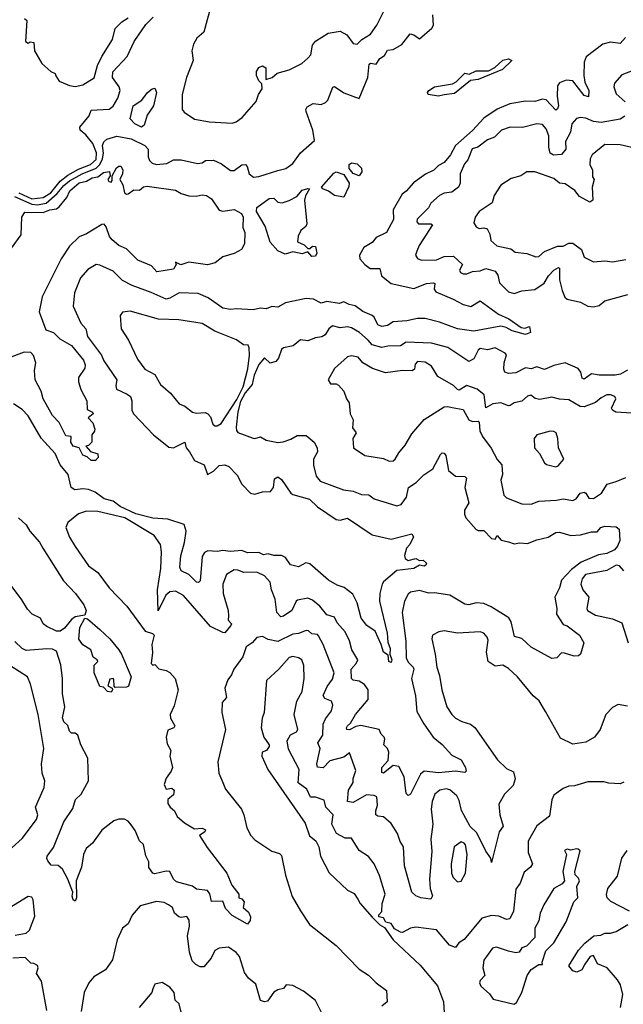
# Model space of a CAD drawing. Extents: x 1995161 to 2088924, y 769148 to 906007.
# Tile 81 of 256: x 2016521 to 2019712, y 811412 to 816620. Entities that reach past the tile are written whole.
import ezdxf

# ---------------------------------------------------------------- set-up
doc = ezdxf.new("R2010")
doc.units = 0

msp = doc.modelspace()

# ---------------------------------------------------------------- linework, layer by layer
at = {"layer": '0CON20XD'}
for points in [[(2016494.4, 815684.4), (2016585, 815643.6), (2016615, 815640.2), (2016660.3, 815649.7), (2016720, 815700), (2016755, 815742.3), (2016785, 815767.4), (2016850.7, 815805), (2016925.8, 815834.2), (2016945.6, 815855), (2016959, 815885), (2016963.3, 815913.3), (2016959.1, 815955), (2016966, 815974), (2016982, 815988), (2017035.4, 816004.6), (2017109.9, 815989.9), (2017183.4, 815955), (2017199.5, 815935), (2017200.4, 815895), (2017207.1, 815875), (2017221.7, 815861.7), (2017245, 815853.3), (2017299.7, 815860.3), (2017335, 815879.6), (2017375, 815879.7), (2017461.2, 815858.8), (2017486.2, 815863.8), (2017503.9, 815876.1), (2017545, 815877.8), (2017587.8, 815857.8), (2017635, 815822.5), (2017655, 815822.9), (2017695, 815852.2), (2017715, 815854.2), (2017724.4, 815844.4), (2017735, 815804), (2017757, 815787), (2017785, 815790.5), (2017885, 815822.1), (2017927.4, 815832.6), (2017965, 815859.2), (2018005, 815915.7), (2018079.1, 815980.9), (2018071.2, 816035), (2018036, 816135), (2018034.3, 816145.7), (2018041.4, 816158.6), (2018073.5, 816176.5), (2018115, 816171.1), (2018138.3, 816181.7), (2018150, 816195), (2018176.7, 816263.3), (2018185, 816266.7), (2018235, 816233.3), (2018315, 816202.5), (2018361.1, 816315), (2018369.1, 816385), (2018375, 816389.6), (2018405, 816385.6), (2018425.7, 816414.3), (2018449.6, 816430.4), (2018465, 816459.2), (2018495, 816463.2), (2018541.9, 816488.1), (2018585, 816544.6), (2018605, 816540.8), (2018635, 816518.1), (2018700.5, 816575), (2018708.4, 816591.6), (2018705.6, 816645)], [(2017530, 816685), (2017495, 816553.9), (2017458.4, 816521.6), (2017439.8, 816490.2), (2017431.4, 816455), (2017438.8, 816405), (2017402.9, 816315), (2017380.8, 816225), (2017380.8, 816145), (2017390.9, 816130.9), (2017445, 816094.3), (2017525, 816080), (2017645, 816073.1), (2017665, 816079.6), (2017697, 816103), (2017772.1, 816187.9), (2017784.5, 816225), (2017802.9, 816255), (2017800.7, 816280.7), (2017785, 816297.1), (2017772.8, 816325), (2017773.5, 816346.5), (2017785, 816367.1), (2017805, 816375.6), (2017822, 816365), (2017823, 816303), (2017856.7, 816315), (2017882.7, 816337.3), (2017946.2, 816355), (2018012, 816388), (2018045, 816415.7), (2018059.5, 816435), (2018070, 816485), (2018085, 816507.3), (2018151.9, 816548.1), (2018215, 816560), (2018250, 816540), (2018285, 816494), (2018305, 816490), (2018330.8, 816515), (2018375, 816543.1), (2018409.5, 816590.5), (2018446.2, 816665)], [(2016516.6, 815705), (2016585, 815672.6), (2016645, 815679.3), (2016685.2, 815704.8), (2016734.8, 815765.2), (2016775, 815797.6), (2016831.3, 815828.7), (2016895, 815854.2), (2016925, 815881.4), (2016926.7, 815915), (2016907.7, 815965), (2016870.7, 816010.7), (2016841.6, 816035), (2016838.5, 816051.5), (2016888.8, 816111.2), (2016898.3, 816141.7), (2016993.7, 816146.3), (2017015, 816161.9), (2017039.6, 816205), (2017051.6, 816245), (2017046.9, 816265), (2017011.7, 816315), (2017012.7, 816345), (2017089.3, 816425), (2017125.4, 816505), (2017187.7, 816595), (2017227.3, 816632.7)], [(2016547.2, 816627.2), (2016558.2, 816615), (2016551.2, 816505), (2016565, 816496.7), (2016576.2, 816503.8), (2016595, 816500), (2016600, 816455), (2016638.8, 816388.8), (2016685, 816346.2), (2016708.8, 816335), (2016712.9, 816322.9), (2016730, 816295), (2016785, 816272.5), (2016815, 816267.1), (2016855.3, 816274.7), (2016915, 816312.9), (2016932.9, 816377.1), (2016955.5, 816425), (2017012.5, 816515), (2017025, 816572.9), (2017061.6, 816608.4), (2017095, 816629.2)], [(2019724.8, 816525.2), (2019695, 816494), (2019645, 816501.1), (2019605, 816490.4), (2019516.7, 816423.3), (2019504.7, 816395.3), (2019503.9, 816325), (2019509, 816289), (2019529.6, 816245), (2019527.8, 816212.2), (2019505, 816219.5), (2019445, 816296.9), (2019410.4, 816299.6), (2019375, 816285.4), (2019365, 816270), (2019362.2, 816215), (2019370.2, 816165), (2019365, 816148.5), (2019355, 816142.2), (2019305, 816196.4), (2019285, 816200), (2019245, 816186.9), (2019195, 816188.7), (2019112.5, 816175), (2019045, 816147.4), (2018975, 816100), (2018915.7, 816034.3), (2018824.7, 815955), (2018799.4, 815905), (2018765, 815865.4), (2018735, 815849.2), (2018710, 815825), (2018666.2, 815803.8), (2018603.4, 815756.6), (2018565, 815712.3), (2018542.9, 815697.1), (2018495.3, 815615), (2018497.1, 815562.9), (2018461.2, 815495), (2018405, 815467.2), (2018385, 815442.1), (2018340.4, 815415), (2018317.8, 815375), (2018319.2, 815355), (2018345.6, 815325), (2018374.7, 815304.7), (2018424.4, 815304.4), (2018434.7, 815265), (2018485, 815225.2), (2018605, 815197.6), (2018672.2, 815225), (2018708.7, 815228.7), (2018715.2, 815225), (2018712.2, 815195), (2018721.2, 815181.2), (2018812.7, 815142.7), (2018865, 815113.2), (2018906.7, 815103.3), (2018955, 815133.3), (2019051.8, 815061.8), (2019107.7, 815037.7), (2019171.7, 814991.7), (2019191.7, 814988.3), (2019216.7, 814996.7), (2019222, 814965), (2019195.3, 814954.7), (2019125, 814974), (2019092.6, 814992.6), (2019065, 814998.5), (2018921.9, 814971.9), (2018835, 814985.2), (2018740.9, 815020.9), (2018665, 815039.1), (2018625, 815039.6), (2018567.4, 815027.4), (2018495, 815021.6), (2018465, 815001.9), (2018435, 814997.3), (2018415, 815006.4), (2018395.8, 815045.8), (2018385, 815055.4), (2018335, 815076.8), (2018295, 815106.5), (2018263.7, 815113.7), (2018235, 815128.6), (2018210.5, 815119.5), (2018145, 815128.8), (2018115, 815120), (2018075, 815141.8), (2018035, 815145.9), (2017927.2, 815122.8), (2017885, 815098.8), (2017855, 815103.3), (2017825, 815091.4), (2017795, 815094.3), (2017755.3, 815084.7), (2017665, 815090.9), (2017635, 815087.3), (2017595, 815094.6), (2017518.3, 815148.3), (2017465, 815171.1), (2017365, 815175.3), (2017315, 815147.1), (2017295, 815142.5), (2017216.3, 815176.3), (2017115, 815214.2), (2017065, 815241.4), (2017015, 815289.6), (2016945, 815322.2), (2016925, 815325.6), (2016880.9, 815299.1), (2016842.9, 815255), (2016810, 815175), (2016804.4, 815105), (2016844.6, 815015), (2016870, 814985), (2016880.4, 814945), (2016953.5, 814845), (2016966.7, 814815), (2017034.7, 814715), (2017028.9, 814685), (2017033.6, 814665), (2017090, 814640), (2017106.3, 814626.3), (2017114, 814605), (2017114.6, 814555), (2017123.6, 814535), (2017228.8, 814425), (2017309.6, 814359.6), (2017335, 814355.3), (2017395, 814385.9), (2017401.5, 814355), (2017419.5, 814335), (2017445, 814289.2), (2017495.8, 814265), (2017513.8, 814213.8), (2017545, 814232.1), (2017575, 814262.5), (2017605, 814265.4), (2017627.2, 814257.2), (2017670.6, 814210.6), (2017695, 814162.5), (2017741.2, 814115), (2017765, 814111.3), (2017805, 814123.4), (2017846.7, 814125), (2017862.9, 814145), (2017868.6, 814191.4), (2017885, 814202.5), (2017905, 814188.6), (2017954.6, 814115), (2017965, 814108.2), (2018053.5, 814083.5), (2018095, 814043.9), (2018195, 813976.5), (2018215, 813973.3), (2018255, 813982.9), (2018385, 813894.7), (2018485, 813872.7), (2018595, 813901.2), (2018603.3, 813885), (2018584.4, 813845), (2018565.5, 813825), (2018554.7, 813785.3), (2018559.4, 813769.4), (2018575, 813759.1), (2018615, 813769.5), (2018635, 813759.2), (2018655, 813761.5), (2018671.9, 813745), (2018669.2, 813735), (2018659.6, 813730.4), (2018635, 813734.2), (2018605, 813717.8), (2018515, 813706.7), (2018445, 813647.5), (2018437.8, 813635), (2018425.7, 813585), (2018424.1, 813544.1), (2018464.6, 813375), (2018467.8, 813327.8), (2018480, 813295), (2018478, 813265), (2018489.1, 813235), (2018485, 813220), (2018472.5, 813225), (2018468.8, 813258.8), (2018443.8, 813275), (2018432.5, 813315), (2018400, 813385), (2018356, 813415), (2018325.7, 813455), (2018305.7, 813535), (2018282.2, 813582.2), (2018237.3, 813617.3), (2018198.8, 813628.8), (2018153.1, 813655), (2018055, 813742.2), (2018033.3, 813746.7), (2017995, 813726.7), (2017952.5, 813737.5), (2017927.1, 813775), (2017905, 813786.4), (2017865.4, 813785.4), (2017835, 813794.7), (2017810.2, 813790.2), (2017785, 813802.5), (2017725, 813799.7), (2017695, 813812.7), (2017635, 813807.8), (2017595, 813813.3), (2017565, 813807.9), (2017515, 813810.3), (2017498.2, 813801.7), (2017485, 813780.8), (2017475, 813652.5), (2017466.9, 813643.1), (2017455, 813645.6), (2017416, 813686), (2017375.3, 813705.3), (2017367.4, 813725), (2017373, 813785), (2017393, 813855), (2017400.5, 813915), (2017390.3, 813950.3), (2017305, 813979.1), (2017225, 813983.6), (2017135, 814006.1), (2017051.5, 814045), (2017015, 814074.1), (2016968.1, 814085), (2016920.8, 814120.8), (2016885, 814135.8), (2016855, 814139.5), (2016813.1, 814133.1), (2016793.2, 814145), (2016776.8, 814215), (2016735.2, 814265.2), (2016708.2, 814325), (2016635, 814406.7), (2016565.4, 814525.4), (2016535, 814557.5), (2016488.3, 814588.3)], [(2018735, 816215.8), (2018680, 816225), (2018676.7, 816235), (2018684, 816245), (2018715, 816265.4), (2018808.7, 816281.3), (2018828.3, 816291.7), (2018875, 816338), (2018897.5, 816332.5), (2018935, 816349.6), (2018999.6, 816350.4), (2019033.1, 816366.9), (2019075, 816405.5), (2019105, 816413.8), (2019122.5, 816405), (2019074.2, 816355.8), (2018945, 816304.3), (2018905, 816298), (2018819.5, 816230.5), (2018765, 816222.5), (2018735, 816215.8)], [(2019765, 816350.8), (2019705, 816329.2), (2019665, 816283.8), (2019662.1, 816265), (2019675, 816227.5), (2019722.2, 816185)], [(2017165, 816052.2), (2017129, 816069), (2017105.6, 816095), (2017120.2, 816165), (2017166.4, 816193.7), (2017197.2, 816235), (2017220.7, 816255), (2017235, 816258.6), (2017243.7, 816235), (2017227.8, 816165), (2017194.3, 816115), (2017178.3, 816061.7), (2017165, 816052.2)], [(2019720.1, 816109.9), (2019695, 816094.8), (2019595.7, 816075.7), (2019555, 816081.6), (2019515, 816099.1), (2019485, 816102.4), (2019465, 816097.9), (2019440.7, 816069.3), (2019433.3, 816025), (2019407.5, 815975), (2019407.7, 815935), (2019385, 815907.2), (2019344.1, 815904.1), (2019325, 815914.5), (2019318.1, 815945), (2019317.8, 816005), (2019305, 816042), (2019285, 816065.3), (2019255, 816069.1), (2019180.2, 816049.8), (2019115, 816051.6), (2019068.6, 816035), (2019031.7, 815998.3), (2018995, 815984), (2018942.5, 815945), (2018913.8, 815936.2), (2018890.6, 815879.4), (2018872.1, 815857.9), (2018849.3, 815805), (2018850.4, 815755), (2018840.9, 815735), (2018805, 815707.2), (2018765, 815702.2), (2018740.4, 815689.6), (2018695, 815649.1), (2018683.2, 815625), (2018622.1, 815565), (2018620.8, 815550.8), (2018629.9, 815539.9), (2018695, 815540.6), (2018704, 815535), (2018633.3, 815425), (2018620, 815395), (2018614, 815375), (2018625, 815356.2), (2018645, 815348.9), (2018725, 815350), (2018765, 815367.8), (2018815, 815369.1), (2018862.5, 815325), (2018846.9, 815295), (2018852.4, 815282.4), (2018865, 815275.6), (2018885, 815275.5), (2018915, 815288.2), (2018955, 815291.9), (2018985, 815303.8), (2019035, 815290), (2019049, 815269), (2019057.9, 815227.9), (2019105, 815181.5), (2019135, 815172.5), (2019175, 815185.4), (2019245, 815192.7), (2019294, 815226), (2019316.5, 815265), (2019345, 815294.7), (2019369.1, 815309.1), (2019375.5, 815305.5), (2019375.8, 815245), (2019388.5, 815188.5), (2019403.1, 815153.1), (2019415, 815141.8), (2019485.8, 815125.8), (2019525, 815104.7), (2019555, 815102.1), (2019585, 815108.9), (2019615, 815132.2), (2019737.1, 815167.1)], [(2019765, 815941.5), (2019695, 815958.4), (2019615, 815959.5), (2019548.1, 815905), (2019537.3, 815885), (2019534.6, 815854.6), (2019548.9, 815825), (2019548.8, 815788.8), (2019557.5, 815775), (2019547.3, 815735), (2019552.1, 815665), (2019535, 815654.4), (2019480, 815685), (2019456.4, 815716.4), (2019405, 815751.3), (2019375, 815755.4), (2019345, 815780.6), (2019245, 815815.8), (2019202, 815815), (2019171.2, 815795), (2019119.9, 815780.1), (2019064.3, 815745), (2019030.1, 815689.9), (2019018.9, 815651.1), (2018950.8, 815605), (2018930, 815575), (2018922.5, 815545), (2018933.8, 815525), (2018950, 815515), (2018975, 815519.2), (2018993.2, 815513.2), (2019006.5, 815485), (2019012.6, 815452.6), (2019043.3, 815423.3), (2019117.3, 815407.3), (2019140.7, 815390.7), (2019203.1, 815383.1), (2019250, 815365), (2019265, 815366.7), (2019295.3, 815394.7), (2019365, 815422), (2019395, 815422.6), (2019425, 815437.6), (2019445, 815437.6), (2019491.4, 815405), (2019505, 815364.4), (2019555, 815338.6), (2019615, 815344.2), (2019655, 815338.9), (2019725, 815350.9)], [(2018315, 815793.8), (2018285, 815807.1), (2018263.1, 815833.1), (2018263.8, 815855), (2018275, 815863.1), (2018305, 815857.5), (2018328, 815835), (2018330, 815815), (2018315, 815793.8)], [(2016478.5, 815411.5), (2016528.1, 815481.9), (2016531.8, 815575), (2016547.5, 815602.5), (2016645, 815599.4), (2016680.8, 815615), (2016715, 815619.6), (2016730.4, 815629.6), (2016769.7, 815680.3), (2016786.7, 815715), (2016835, 815757.5), (2016874.4, 815765.6), (2016905, 815784), (2016935, 815788.9), (2016965, 815811.4), (2016995, 815816.7), (2017000, 815795), (2016987.5, 815775), (2016992.5, 815765), (2017005, 815760), (2017010.7, 815769.3), (2017010, 815795), (2017033.3, 815836.7), (2017045, 815844.6), (2017055, 815844.6), (2017065.9, 815825.9), (2017064.8, 815805), (2017050.5, 815775), (2017066.7, 815746.7), (2017074.5, 815704.5), (2017085, 815698), (2017095, 815698.8), (2017125, 815719.4), (2017155, 815717.8), (2017175, 815736.4), (2017195, 815740.4), (2017345, 815719.2), (2017375, 815701.2), (2017415, 815688.8), (2017453.9, 815686.1), (2017485, 815693.8), (2017509.5, 815689.5), (2017535, 815672.5), (2017575, 815612.5), (2017595, 815607.5), (2017655, 815616.7), (2017693.7, 815595), (2017702.6, 815575), (2017701.5, 815521.5), (2017711.9, 815495), (2017710, 815435), (2017693.3, 815405), (2017655, 815383.8), (2017595, 815365.7), (2017555, 815333.3), (2017514, 815324), (2017415, 815336.9), (2017373.1, 815323.1), (2017345, 815337.5), (2017347.5, 815325), (2017335, 815301.4), (2017246, 815286), (2017218.7, 815318.7), (2017145, 815348), (2017085, 815407.5), (2017045, 815425.7), (2017010, 815455), (2016995, 815473.8), (2016978.9, 815525), (2016967.9, 815537.9), (2016955, 815537.5), (2016875, 815486.9), (2016835, 815471.9), (2016785, 815422.5), (2016740.3, 815355), (2016640.4, 815155), (2016623.3, 815075), (2016659.8, 814979.8), (2016700, 814965), (2016732.9, 814932.9), (2016795, 814896.9), (2016859.1, 814819.1), (2016867, 814795), (2016865, 814777.5), (2016832.8, 814727.2), (2016831.2, 814705), (2016844.5, 814664.5), (2016876.5, 814605), (2016878.3, 814558.3), (2016906.7, 814545), (2016910, 814535), (2016882.5, 814515), (2016908.3, 814488.3), (2016917.5, 814455), (2016916.7, 814443.3), (2016902.5, 814425), (2016902.5, 814385), (2016885, 814367.5), (2016870, 814365), (2016895, 814336.2), (2016933.6, 814323.6), (2016935.7, 814305), (2016921.7, 814288.3), (2016898.9, 814288.9), (2016877.5, 814307.5), (2016855, 814316.5), (2016836, 814356), (2016804.1, 814365), (2016791.1, 814385), (2016792.5, 814415), (2016765, 814419.2), (2016730.3, 814490.3), (2016695, 814526.2), (2016645, 814614.6), (2016635.3, 814655.3), (2016603.3, 814715), (2016599.3, 814765), (2016606, 814806), (2016593.8, 814843.8), (2016580.3, 814860.3), (2016545, 814861.1), (2016465, 814831.3)], [(2018235, 815681.2), (2018185, 815690.8), (2018153.6, 815713.6), (2018123.5, 815725), (2018117.1, 815735), (2018182.1, 815807.9), (2018195, 815814.7), (2018235, 815801.1), (2018262.5, 815755), (2018261.7, 815738.3), (2018235, 815681.2)], [(2018065, 815368), (2018045, 815392.5), (2018015, 815382), (2017965, 815392.5), (2017925, 815380), (2017885, 815397.5), (2017845, 815443.8), (2017818.5, 815528.5), (2017773.6, 815605), (2017775, 815626.2), (2017840, 815675), (2017865, 815675.8), (2017885.3, 815655.3), (2017908, 815652), (2017945, 815662.9), (2017985.5, 815684.5), (2018015, 815718.4), (2018045, 815727.8), (2018053.3, 815725), (2018031.9, 815688.1), (2018027.3, 815665), (2018039.3, 815540.7), (2018033, 815527), (2018007.5, 815505), (2017992.5, 815475), (2017990, 815445), (2018025, 815430), (2018045, 815410), (2018055, 815410), (2018068.3, 815421.7), (2018085, 815420), (2018092.9, 815385), (2018085, 815368.6), (2018065, 815368)], [(2017565, 814471.1), (2017586.7, 814485), (2017669.2, 814610.8), (2017701.7, 814678.3), (2017726.6, 814773.4), (2017736.5, 814845), (2017734.7, 814884.7), (2017728.4, 814898.4), (2017705, 814900.5), (2017666.5, 814926.5), (2017552.2, 814972.2), (2017485, 815012.5), (2017363.1, 815033.1), (2017255.3, 815035.3), (2017105, 815079.2), (2017065, 815073.8), (2017052, 815055), (2017057.9, 814985), (2017095.5, 814925), (2017143.5, 814825), (2017182.1, 814772.1), (2017235, 814742.9), (2017265, 814690), (2017318, 814645), (2017365, 814588.6), (2017395, 814575.8), (2017435, 814544.3), (2017455, 814538.1), (2017502.5, 814542.5), (2017515, 814536.2), (2017529.1, 814519.1), (2017541.5, 814481.5), (2017552.3, 814472.3), (2017565, 814471.1)], [(2018363.7, 814925), (2018317.5, 814965), (2018275, 814990.3), (2018255, 814994.8), (2018215, 814989.5), (2018175, 815000.7), (2018156.2, 814985), (2018136.4, 814953.6), (2018118, 814942), (2018085, 814937.9), (2018045, 814921.2), (2018005, 814926.2), (2017966.2, 814895), (2017915, 814884.3), (2017904.4, 814875), (2017889.5, 814830.5), (2017875, 814811.9), (2017845, 814804), (2017815, 814831.2), (2017785, 814796.8), (2017760.3, 814739.7), (2017749.4, 814690.6), (2017713.1, 814646.9), (2017688.8, 814601.2), (2017674.3, 814545.8), (2017665.4, 814465.4), (2017667.3, 814447.3), (2017675, 814437.1), (2017755, 814406.7), (2017765, 814404.5), (2017795, 814414.3), (2017825, 814395.6), (2017885, 814384.4), (2017913.2, 814386.8), (2017955, 814401.6), (2017988.5, 814421.5), (2018035, 814421), (2018078.8, 814385), (2018094.1, 814355), (2018095.8, 814335), (2018074.7, 814295.3), (2018074.1, 814264.1), (2018088.8, 814205), (2018109.7, 814179.7), (2018233.9, 814133.9), (2018285, 814125.5), (2018328, 814108), (2018366.5, 814106.5), (2018395, 814086.5), (2018515, 814049.4), (2018537.1, 814055), (2018565.6, 814095), (2018577.5, 814145), (2018617.6, 814172.4), (2018656.9, 814213.1), (2018705.8, 814244.2), (2018745, 814320), (2018755, 814328.6), (2018765, 814328), (2018774.3, 814314.3), (2018787.5, 814235), (2018825, 814205.7), (2018874.4, 814204.4), (2018882.9, 814195), (2018874.6, 814145), (2018895.6, 814065), (2018873.1, 814025), (2018871.9, 814005), (2018880, 813985), (2018935, 813923.8), (2018945, 813918), (2018975, 813918.9), (2019015, 813875.8), (2019035, 813873.3), (2019045, 813892.5), (2019066.6, 813866.6), (2019105, 813858.2), (2019135, 813848.1), (2019165, 813853.3), (2019205, 813848.7), (2019255, 813869.1), (2019315, 813883.6), (2019355, 813907.9), (2019375, 813909.1), (2019435, 813891.3), (2019485.2, 813894.8), (2019545, 813911.1), (2019575, 813910.9), (2019593.3, 813935), (2019615, 813941.9), (2019675, 813938.2), (2019690.7, 813925), (2019693.8, 813865), (2019680.9, 813835), (2019665, 813816.6), (2019625, 813797.4), (2019581, 813789), (2019488.7, 813751.3), (2019437.7, 813712.3), (2019385.5, 813655), (2019375, 813615.5), (2019350.4, 813565), (2019361.1, 813505), (2019359.1, 813475), (2019395, 813421.5), (2019415, 813413.2), (2019480.6, 813365), (2019503.1, 813325), (2019486.7, 813265), (2019475, 813256.2), (2019452.9, 813252.9), (2019401.2, 813268.8), (2019385, 813270.6), (2019361.1, 813245), (2019335, 813241.7), (2019225, 813300.4), (2019175, 813346.4), (2019137, 813357), (2019119.2, 813435), (2019106.6, 813456.6), (2019014.2, 813514.2), (2018975, 813531.8), (2018935, 813536.2), (2018895, 813524.4), (2018875, 813528.7), (2018795, 813575.5), (2018715, 813588), (2018685, 813586.2), (2018635, 813600.4), (2018587.3, 813592.7), (2018575, 813581.4), (2018556, 813544), (2018543.1, 813485), (2018562.8, 813332.8), (2018565.2, 813245), (2018575, 813221.5), (2018601.6, 813195), (2018604.2, 813185), (2018591.9, 813135), (2018613.2, 813043.2), (2018621.1, 812961.1), (2018657.2, 812895), (2018707.9, 812825), (2018755, 812786.4), (2018805, 812730), (2018855, 812705.3), (2018877.7, 812665), (2018881.5, 812645), (2018875, 812637.8), (2018825.7, 812645.7), (2018735, 812636.9), (2018660, 812645), (2018641, 812629), (2018586.8, 812523.2), (2018575, 812515.8), (2018565, 812527.5), (2018553.2, 812615), (2018525, 812670.6), (2018495, 812674.6), (2018445, 812634.6), (2018435, 812638.8), (2018436.2, 812665), (2018468.5, 812701.5), (2018472.7, 812745), (2018466.1, 812765), (2018447.1, 812785), (2018452.1, 812815), (2018447.9, 812825), (2018431.3, 812841.3), (2018421.5, 812865), (2018325, 812887.1), (2018298, 812882), (2018265, 812864.7), (2018250.6, 812865), (2018248.5, 812875), (2018254.7, 812885), (2018270.8, 812899.2), (2018297.1, 812945), (2018325, 812978.4), (2018363.8, 813025), (2018363.6, 813075), (2018344.4, 813104.4), (2018315, 813121.1), (2018285, 813125.9), (2018274.7, 813135), (2018272.7, 813185), (2018300, 813215), (2018308.8, 813235), (2018277.6, 813287.6), (2018265.5, 813335.5), (2018241.6, 813381.6), (2018199.5, 813429.5), (2018185, 813459.6), (2018145, 813473), (2018107.5, 813517.5), (2018069.5, 813549.5), (2018045, 813560), (2017989.7, 813550.3), (2017982.2, 813545), (2017959.3, 813495), (2017915, 813464.8), (2017902.4, 813462.4), (2017881.2, 813485), (2017872.4, 813555), (2017852.3, 813605), (2017845.9, 813645), (2017815, 813677.7), (2017775, 813697.7), (2017706.5, 813696.5), (2017675, 813709.1), (2017655, 813710), (2017614.6, 813685.4), (2017594.5, 813635), (2017596.4, 813585), (2017623.8, 813495), (2017625, 813466.7), (2017624, 813444), (2017641.5, 813425), (2017638.2, 813415), (2017605, 813377.1), (2017595, 813378.1), (2017530.5, 813410.5), (2017386.5, 813575), (2017345, 813596.7), (2017315, 813593.3), (2017293.3, 813576.7), (2017253.6, 813493.6), (2017250.2, 813605), (2017266.9, 813716.9), (2017270, 813805), (2017265.4, 813845), (2017231.2, 813891.2), (2017077.7, 813985), (2016935, 814018.6), (2016875, 814020.9), (2016832.8, 814007.2), (2016775, 813961.4), (2016765.5, 813935), (2016785, 813883.8), (2016815, 813832.9), (2016885, 813731.9), (2016935, 813696.9), (2016994.4, 813615), (2017087.3, 813517.3), (2017184.4, 813385), (2017223.6, 813373.6), (2017232.5, 813365), (2017220, 813315), (2017223.3, 813273.3), (2017216.7, 813215), (2017225, 813206.7), (2017235, 813210), (2017256.2, 813186.2), (2017295, 813178.6), (2017315, 813167.1), (2017343.1, 813135), (2017359.4, 813075), (2017338.3, 812991.7), (2017316.2, 812945), (2017318.8, 812925), (2017342, 812885), (2017336.7, 812875), (2017305, 812861.5), (2017296, 812825), (2017300.2, 812790.2), (2017320, 812755), (2017314.4, 812725), (2017329.2, 812665), (2017322.5, 812645), (2017295, 812608.8), (2017284.5, 812574.5), (2017295, 812550), (2017325, 812556), (2017337.5, 812545), (2017335, 812520), (2017304.4, 812495.6), (2017304.4, 812475), (2017315.8, 812455), (2017340, 812435), (2017353.6, 812406.4), (2017391.7, 812371.7), (2017445, 812339.6), (2017485, 812343.3), (2017503.8, 812335), (2017500, 812325), (2017472.2, 812305), (2017511.5, 812241.5), (2017616.4, 812105), (2017642, 812042), (2017680, 811995), (2017680, 811975), (2017695, 811970), (2017707.5, 811955), (2017703.3, 811925), (2017730, 811900), (2017741.2, 811875), (2017740, 811855), (2017725, 811836.7), (2017645, 811882), (2017609.5, 811919.5), (2017595, 811957.5), (2017535, 811956.7), (2017526.6, 811996.6), (2017514.2, 812015), (2017455, 812020.8), (2017435, 812037.7), (2017350.5, 812060.5), (2017335, 812074.2), (2017314, 812115), (2017295, 812117), (2017235, 812102.5), (2017224.4, 812105), (2017204.5, 812135), (2017203.8, 812165), (2017187.2, 812197.2), (2017175, 812257.5), (2017155, 812277.5), (2017131.7, 812331.7), (2017110.7, 812360.7), (2017095, 812381.2), (2017075, 812391.6), (2017045, 812391.6), (2017018, 812382), (2016955, 812333.6), (2016905.1, 812264.9), (2016873.3, 812236.7), (2016857.8, 812205), (2016847.3, 812137.3), (2016820, 812065), (2016820.8, 811975), (2016815, 811957.5), (2016804.3, 811965), (2016798.6, 811985), (2016802.2, 812005), (2016776, 812075), (2016747.2, 812127.2), (2016725, 812145.6), (2016687.8, 812147.8), (2016670.6, 812170.6), (2016664.2, 812184.2), (2016666.9, 812195), (2016699, 812241), (2016755, 812378.1), (2016801.3, 812448.7), (2016815.8, 812495), (2016846.3, 812523.7), (2016884.2, 812595), (2016880.6, 812715), (2016844.3, 812784.2), (2016828.2, 812835), (2016815, 812845.8), (2016795, 812846.7), (2016785, 812857.5), (2016775, 812886.2), (2016755, 812906.2), (2016747.4, 812927.4), (2016760, 812985), (2016746.9, 813055), (2016748.1, 813135), (2016737.9, 813207.9), (2016715, 813279.5), (2016695, 813289.8), (2016665, 813291.9), (2016555, 813284.1), (2016534.5, 813294.5), (2016495, 813331.2)], [(2019735, 814765.5), (2019697.5, 814745), (2019670, 814740), (2019585, 814740.4), (2019545, 814747), (2019505, 814719.4), (2019495, 814723.8), (2019487.1, 814755), (2019472.9, 814775), (2019405, 814804.7), (2019345, 814790.8), (2019295, 814770), (2019255, 814783.1), (2019225, 814772.7), (2019195, 814779.4), (2019145, 814752), (2019105, 814748.2), (2019086.3, 814756.3), (2019080.9, 814770.9), (2019082.7, 814805), (2019095, 814846.7), (2019087.1, 814857.1), (2019035, 814885.1), (2018995, 814874.1), (2018955, 814880.9), (2018945, 814872.3), (2018922.9, 814827.1), (2018895, 814811.7), (2018785, 814885.6), (2018698.5, 814908.5), (2018565, 814913.8), (2018534, 814895), (2018467.1, 814892.9), (2018435, 814885.5), (2018385, 814901.1), (2018363.7, 814925)], [(2019758.2, 814538.2), (2019672.5, 814545), (2019655, 814554.2), (2019650.8, 814565), (2019672.7, 814615), (2019667.1, 814627.1), (2019644, 814636), (2019624.7, 814635.3), (2019595, 814620), (2019565.5, 814594.5), (2019505, 814572.9), (2019483.6, 814575), (2019425, 814610), (2019375, 814612.5), (2019335, 814623.1), (2019270.8, 814610.8), (2019246.4, 814616.4), (2019223.3, 814633.3), (2019205, 814628.1), (2019175, 814602), (2019135, 814594), (2019115, 814578.8), (2019105, 814576.9), (2019065, 814594), (2019022.3, 814587.7), (2018985, 814567.5), (2018976, 814636), (2018940, 814665), (2018885, 814685.4), (2018845, 814660.8), (2018835, 814664), (2018815, 814685.8), (2018732.2, 814732.2), (2018698, 814788), (2018665, 814808.7), (2018625, 814812.1), (2018612.4, 814797.6), (2018610.9, 814785), (2018608.8, 814771.2), (2018596.6, 814763.4), (2018545, 814765.3), (2018455, 814752), (2018385.5, 814775.5), (2018334.8, 814804.8), (2018310.8, 814835), (2018275, 814841.3), (2018255, 814836.2), (2018186.2, 814775), (2018152.1, 814715), (2018165, 814693.9), (2018195, 814693.8), (2018207.3, 814687.3), (2018235.5, 814655), (2018248.9, 814615), (2018263.2, 814593.2), (2018268.2, 814535), (2018283.6, 814503.6), (2018280.7, 814460.7), (2018299.3, 814435), (2018282.9, 814405), (2018285.8, 814355), (2018345, 814314.5), (2018445, 814299.5), (2018475, 814285.4), (2018495, 814287.1), (2018506.5, 814295), (2018525, 814328.6), (2018559.8, 814370.2), (2018595, 814430), (2018659.2, 814505), (2018765, 814571.8), (2018785, 814574.5), (2018808.2, 814568.2), (2018865, 814557.5), (2018895, 814504), (2018915, 814494.2), (2018945, 814496.7), (2018950.7, 814490.7), (2018954.4, 814445), (2018967.5, 814415), (2019014, 814354), (2019045, 814294), (2019070, 814265), (2019072.9, 814215), (2019065.7, 814185), (2019080.8, 814105), (2019095, 814090.5), (2019175, 814060), (2019225, 814057.6), (2019265, 814072.7), (2019358.3, 814078.3), (2019395, 814086.2), (2019445, 814077.5), (2019463.1, 814085), (2019484.2, 814115), (2019505, 814121.9), (2019515, 814116.2), (2019529.8, 814089.8), (2019555, 814087.9), (2019597.5, 814115), (2019626.5, 814163.5), (2019675, 814176.7), (2019725, 814198.9)], [(2019355, 814254.5), (2019368.8, 814261.2), (2019397.5, 814295), (2019369.2, 814355), (2019366.5, 814405), (2019356.7, 814435), (2019345, 814442.7), (2019325, 814444), (2019255.8, 814425), (2019241.5, 814405), (2019242.9, 814355), (2019269.4, 814325), (2019295.5, 814275.5), (2019306.8, 814266.8), (2019355, 814254.5)], [(2016515, 813985.8), (2016555, 813948.1), (2016575.3, 813915.3), (2016626.2, 813856.2), (2016644.1, 813824.1), (2016751.8, 813651.7), (2016815.4, 813585), (2016860, 813525), (2016872.5, 813495), (2016865, 813470), (2016815, 813461.2), (2016795, 813446.7), (2016757.8, 813402.2), (2016735, 813386.7), (2016715, 813386.5), (2016665, 813410.5), (2016645.3, 813425), (2016630.4, 813455), (2016587.8, 813475), (2016562.2, 813502.2), (2016531.8, 813551.8), (2016411.5, 813711.5)], [(2019715, 813705.7), (2019691.4, 813731.4), (2019675, 813734.2), (2019625, 813706.8), (2019511.8, 813685), (2019495, 813662.9), (2019488, 813635), (2019498.2, 813605), (2019530, 813565), (2019519.4, 813505), (2019523.1, 813495), (2019565, 813470), (2019655, 813451.5), (2019705, 813430), (2019738.8, 813325)], [(2017005, 813063.3), (2016985, 813067.5), (2016965, 813090), (2016945, 813092.5), (2016914.6, 813164.6), (2016914.6, 813205.4), (2016933.8, 813225), (2016931.2, 813235), (2016909.1, 813249.1), (2016896.5, 813286.5), (2016855, 813313.2), (2016833.5, 813343.5), (2016838.4, 813405), (2016865, 813453.8), (2016880.3, 813450.3), (2016945, 813394.7), (2016997.6, 813345), (2017045, 813287.1), (2017060, 813265), (2017110, 813145), (2017095.6, 813094.4), (2017085, 813088.8), (2017025, 813087.5), (2017020, 813095), (2017019.6, 813129.6), (2017015, 813135.4), (2016997.9, 813132.1), (2016986.4, 813096.4), (2017010, 813085), (2017012.5, 813075), (2017005, 813063.3)], [(2018695, 811968), (2018641.2, 811975), (2018615, 811985.6), (2018594.7, 812004.7), (2018555.3, 812145), (2018550, 812245), (2018532.9, 812272.9), (2018519.2, 812315), (2018485, 812368.2), (2018445, 812403.3), (2018415, 812407.6), (2018404.3, 812415), (2018403.5, 812435), (2018412.8, 812465), (2018409.1, 812509.1), (2018395, 812516.8), (2018355, 812520.9), (2018285, 812479.6), (2018254.6, 812484.6), (2018259.7, 812545), (2018284.6, 812585), (2018285, 812606.7), (2018298.9, 812648.9), (2018265, 812742), (2018235, 812720.2), (2018160.6, 812699.4), (2018125, 812663.7), (2018095, 812666.4), (2018092.1, 812685), (2018109.8, 812765), (2018097.8, 812795), (2018123.6, 812836.4), (2018126.1, 812893.8), (2018138, 812922), (2018169.3, 812965), (2018177.5, 812995), (2018169.4, 813015), (2018135, 813029.2), (2018125.4, 813045.4), (2018147.1, 813092.9), (2018175, 813132.1), (2018183, 813165), (2018125.3, 813315.3), (2018101.6, 813361.6), (2018095, 813368.2), (2018065, 813371.1), (2018047.3, 813387.3), (2018035, 813389.5), (2017995, 813373.8), (2017965, 813370.7), (2017885, 813331.5), (2017835, 813341.3), (2017805, 813358.4), (2017775, 813352.5), (2017750, 813325), (2017717.7, 813302.3), (2017700.7, 813249.3), (2017652.7, 813185), (2017641.1, 813155), (2017621.7, 813128.3), (2017606.4, 813085), (2017614.2, 813035), (2017592.3, 813007.7), (2017589.1, 812955), (2017608.8, 812865), (2017569.4, 812695), (2017574.4, 812635), (2017594.4, 812585), (2017609.3, 812549.3), (2017693.8, 812443.8), (2017706.5, 812415), (2017721.1, 812345), (2017742.9, 812305), (2017765, 812281.4), (2017855, 812221.4), (2017895, 812209.1), (2017905, 812200), (2017926.5, 812095), (2017962.4, 811982.4), (2018005, 811906.2), (2018054, 811835), (2018195, 811724), (2018315, 811598.6), (2018366, 811566), (2018405.6, 811525), (2018460, 811485), (2018463.8, 811425), (2018435, 811403.1)], [(2019735, 812990), (2019685, 812998.2), (2019655, 812981.8), (2019619.6, 812945), (2019590, 812865), (2019559.2, 812825), (2019515, 812798.8), (2019445, 812788.2), (2019380.5, 812820.5), (2019300.6, 812960.6), (2019267.2, 813017.2), (2019235, 813044.2), (2019153.7, 813143.7), (2019105, 813188.5), (2019075, 813205.5), (2019035, 813200.9), (2018998.6, 813225), (2018988.8, 813275), (2018997.6, 813337.6), (2018992.5, 813355), (2018974.7, 813374.7), (2018955, 813382.1), (2018835, 813375.6), (2018765, 813387.1), (2018737.9, 813382.1), (2018704.3, 813365), (2018699.4, 813345), (2018717.9, 813265), (2018726.4, 813195), (2018741.4, 813151.4), (2018752.2, 813075), (2018779.6, 812985), (2018805.5, 812945), (2018825, 812926.4), (2018857.9, 812907.9), (2018905, 812893.8), (2018926.7, 812876.7), (2019047.5, 812705), (2019095, 812659.6), (2019131.7, 812641.7), (2019140, 812605), (2019130.5, 812569.5), (2019085, 812523.3), (2019055, 812470), (2019058.8, 812415), (2019078, 812355), (2019055.4, 812324.6), (2019015, 812162.5), (2019011.2, 812185), (2018985, 812221.9), (2018938.4, 812318.4), (2018902.2, 812352.2), (2018856.5, 812436.5), (2018845, 812490), (2018832.3, 812515), (2018795, 812546), (2018775, 812552.5), (2018742.5, 812545), (2018715.9, 812524.1), (2018701.3, 812485), (2018695.8, 812444.2), (2018705.9, 812365), (2018694.8, 812285), (2018699.9, 812220.1), (2018688, 812075), (2018691.1, 812025), (2018704.2, 811985.8), (2018695, 811968)], [(2019715, 812586.7), (2019695, 812578.8), (2019635, 812581.4), (2019608.8, 812588.8), (2019525, 812589.4), (2019455, 812567.2), (2019425, 812566.3), (2019395, 812553.5), (2019345, 812518.5), (2019334.6, 812494.6), (2019322.4, 812407.6), (2019255, 812355.4), (2019210, 812275), (2019209.6, 812215), (2019232.1, 812155), (2019222, 812138), (2019188, 812112), (2019167.7, 812052.3), (2019145, 812021.2), (2019131.1, 811905), (2019111.8, 811865), (2019095, 811860.7), (2019055, 811879.1), (2019015, 811881.5), (2018965, 811867.5), (2018871.1, 811755), (2018843.3, 811736.7), (2018825, 811712.2), (2018794.2, 811725), (2018725.5, 811805.5), (2018615, 811820), (2018587.5, 811815), (2018545, 811791.2), (2018535, 811793.3), (2018502, 811812), (2018485, 811838.8), (2018457.5, 811847.5), (2018445, 811870), (2018420, 811875), (2018420, 811885), (2018436.4, 811903.6), (2018438.1, 811945), (2018453.9, 811995), (2018424.2, 812094.2), (2018394.4, 812155), (2018365, 812194), (2018315.3, 812225.3), (2018275, 812290.8), (2018241.1, 812291.1), (2018195.8, 812315.8), (2018170.5, 812365), (2018177.8, 812415), (2018138.9, 812455), (2018131.2, 812491.2), (2018085, 812507.8), (2018058.6, 812508.6), (2018039.7, 812549.7), (2017993.8, 812583.8), (2017998.1, 812655), (2017942.4, 812762.4), (2017935.6, 812805), (2017952.7, 812837.3), (2017985, 812852.9), (2017992.2, 812865), (2017972.5, 812945), (2017986.9, 813015), (2018013.7, 813066.3), (2018025.4, 813135), (2018022.5, 813205), (2018013.5, 813233.5), (2017995, 813244.4), (2017965, 813251.9), (2017945, 813246.7), (2017890.6, 813185), (2017825.3, 813124.7), (2017813.5, 812955), (2017802.7, 812925), (2017797.3, 812875), (2017811.5, 812825), (2017840, 812785), (2017840, 812775), (2017825.5, 812754.5), (2017803.3, 812745), (2017801.4, 812725), (2017832.2, 812655), (2018029.7, 812369.7), (2018053.7, 812303.7), (2018087.5, 812277.5), (2018102.9, 812245), (2018111.9, 812195), (2018157.9, 812107.9), (2018255, 812016), (2018288.8, 811998.8), (2018308.8, 811968.8), (2018322, 811945), (2018385, 811873.3), (2018425, 811833.3), (2018449.3, 811819.3), (2018495, 811753.8), (2018638.9, 811618.9), (2018729.5, 811509.5), (2018762.2, 811425), (2018768.5, 811308.5)], [(2016463.4, 812226.6), (2016535, 812289.2), (2016610.3, 812389.7), (2016616.4, 812415), (2016604.5, 812455), (2016650.3, 812559.7), (2016653.6, 812595), (2016640, 812635), (2016637.1, 812685), (2016649.1, 812765), (2016619.1, 812945), (2016577.5, 813105), (2016562.5, 813145), (2016475, 813201.1)], [(2018835, 812060), (2018855, 812064), (2018878.2, 812105), (2018886.2, 812205), (2018877.5, 812255), (2018870.8, 812265), (2018855, 812271.1), (2018818.6, 812245), (2018802.7, 812155), (2018804.6, 812105), (2018812.4, 812082.4), (2018835, 812060)], [(2019135, 811412.5), (2019148.3, 811421.7), (2019175.7, 811474.3), (2019204, 811565), (2019225, 811596.7), (2019265, 811622.5), (2019285, 811622.5), (2019282.5, 811635), (2019302.5, 811695), (2019345, 811737.5), (2019411.1, 811848.9), (2019450.6, 811955), (2019472, 811975), (2019467.5, 812035), (2019480, 812065), (2019475, 812080), (2019457.5, 812097.5), (2019456.7, 812115), (2019483.6, 812223.6), (2019473.6, 812233.6), (2019464.1, 812234.1), (2019435, 812228.2), (2019415, 812232.9), (2019402.2, 812225), (2019412.5, 812205), (2019392.5, 812115), (2019402, 812065), (2019390, 812050), (2019344.8, 812025.2), (2019291.9, 811938.1), (2019272.5, 811895), (2019266.6, 811853.4), (2019245.2, 811815), (2019244.6, 811765), (2019199.7, 811720.3), (2019175, 811710.5), (2019161.9, 811688.1), (2019145, 811684.4), (2019105, 811692.9), (2019042.5, 811715), (2019020, 811710), (2018975.5, 811645), (2018970, 811605), (2018980, 811565), (2018955, 811537.8), (2018951.8, 811525), (2018958.5, 811508.5), (2019005, 811466.9), (2019025, 811440), (2019135, 811412.5)], [(2019744.5, 811905), (2019646.5, 811956.5), (2019626.7, 811975), (2019622.8, 811992.8), (2019631.1, 812025), (2019680.8, 812089.2), (2019704.5, 812185.5), (2019732.7, 812225)], [(2016497.6, 811777.6), (2016555, 811787.9), (2016573.5, 811805), (2016600.7, 811879.3), (2016592.5, 811965), (2016585, 811978.1), (2016565, 811982.2), (2016465, 811920.8)], [(2018119.2, 811365), (2018085, 811432.9), (2018021.4, 811481.4), (2017965, 811511.2), (2017930, 811515), (2017916.2, 811495), (2017885, 811489.3), (2017865, 811477.2), (2017830.8, 811429.2), (2017814.8, 811424.8), (2017795, 811431.8), (2017768.8, 811518.8), (2017730.7, 811550.7), (2017710.4, 811580.4), (2017682.5, 811665), (2017665, 811686.4), (2017625.7, 811715), (2017575, 811708.4), (2017553.6, 811696.4), (2017533.7, 811656.3), (2017495, 811611.1), (2017475, 811611.1), (2017452.9, 811622.9), (2017432.1, 811642.1), (2017418.5, 811688.5), (2017407.8, 811775), (2017419.6, 811825), (2017416.6, 811856.6), (2017405, 811876.2), (2017375, 811870.8), (2017362.1, 811875), (2017340, 811895), (2017329.7, 811925), (2017308.4, 811938.4), (2017285, 811950.8), (2017245, 811956.9), (2017157.3, 811932.7), (2017115.5, 811884.5), (2017095, 811837.5), (2017063.8, 811815), (2017036.6, 811753.4), (2017012.3, 811647.7), (2016975, 811593.8), (2016913, 811557), (2016886.9, 811525), (2016862.2, 811475), (2016845.7, 811374.3)], [(2019697.5, 811395), (2019710, 811465), (2019697.1, 811515), (2019682.3, 811542.3), (2019626.7, 811605), (2019576.5, 811626.5), (2019555, 811670.8), (2019538, 811665), (2019508.8, 811625), (2019492.3, 811595), (2019467, 811583), (2019445, 811589.1), (2019423.6, 811615), (2019475, 811698.1), (2019508.9, 811735), (2019556.2, 811773.8), (2019592.9, 811777.1), (2019615, 811789.1), (2019645, 811789.2), (2019675, 811798), (2019736.9, 811835)], [(2016665, 811379.4), (2016635.5, 811535), (2016610, 811575), (2016618.5, 811605), (2016615, 811617.1), (2016595, 811628.8), (2016579.3, 811629.3), (2016549.7, 811659.7), (2016485, 811656.9)], [(2017375, 811371.4), (2017363.9, 811413.9), (2017342.9, 811435), (2017337.5, 811475), (2017315, 811503.5), (2017275, 811527.1), (2017235, 811519.5), (2017224.5, 811494.5), (2017219.4, 811475), (2017152.9, 811395)]]:
    msp.add_lwpolyline(points, dxfattribs=at)

doc.saveas('drawing.dxf')
